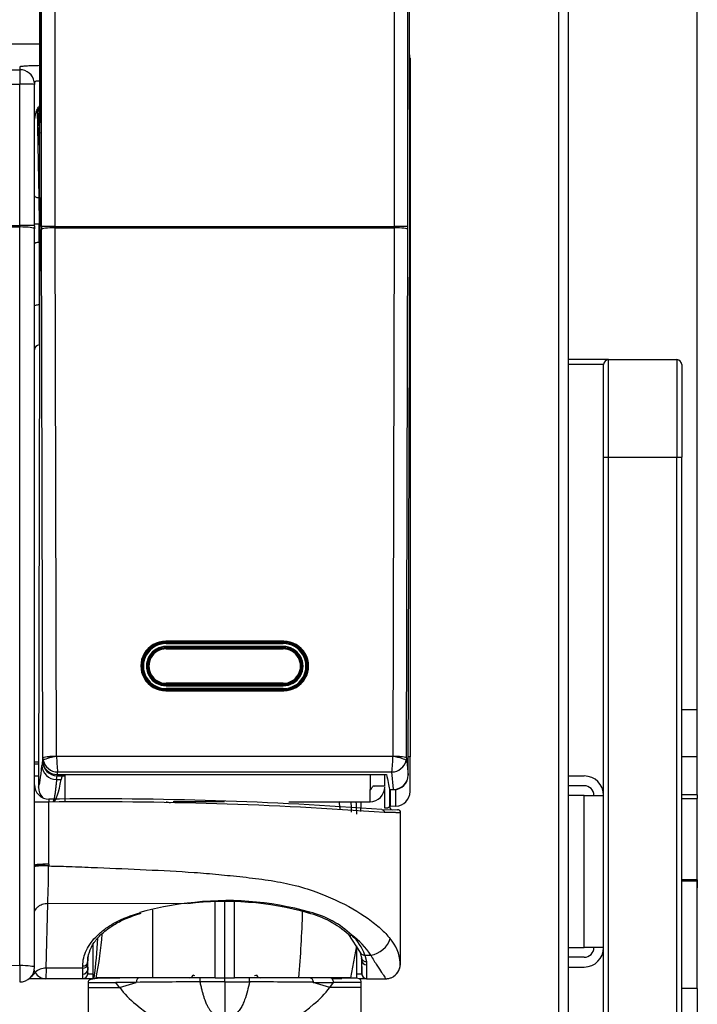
# Model space of a CAD drawing. Header units: millimetres. Extents: x 61 to 344, y 18 to 427.
# Tile 18 of 29: x 161 to 175, y 213 to 233. Entities that reach past the tile are written whole.
import ezdxf
from ezdxf.enums import TextEntityAlignment as Align

# ---------------------------------------------------------------- set-up
doc = ezdxf.new("R2010")
doc.units = ezdxf.units.MM
doc.layers.add('146338PRO-HÜLLEN', color=7, linetype='Continuous')
doc.layers.add('Standard', color=7, linetype='Continuous')
doc.styles.add('SEACAD_Arial', font='arial.ttf')
doc.dimstyles.new('ISO_(mm)', dxfattribs={"dimtxt": 3, "dimasz": 3, "dimexe": 1.5, "dimexo": 0, "dimgap": 0.75, "dimtad": 1, "dimlfac": 5, "dimtxsty": 'SEACAD_Arial', "dimblk1": '_SE_FILLED', "dimblk2": '_SE_FILLED', "dimsah": 1, "dimcen": 1.5, "dimadec": 0, "dimazin": 0, "dimtfac": 0.5, "dimtmove": 0, "dimatfit": 3, "dimfxl": 1, "dimarcsym": 0})

# ---------------------------------------------------------------- blocks, each defined once
blk = doc.blocks.new('SE')
at = {"layer": '146338PRO-HÜLLEN', "color": 7, "linetype": 'Continuous'}
for p, q in [((171.984, 169.693), (171.984, 246.492)), ((172.184, 169.692), (172.184, 246.492)), ((161.358, 246.405), (161.343, 230.853)), ((161.344, 230.849), (161.358, 246.399)), ((161.377, 228.72), (161.377, 246.393)), ((161.657, 228.725), (161.657, 246.398)), ((168.611, 246.398), (168.611, 228.725)), ((168.891, 228.72), (168.891, 246.393)), ((168.927, 228.822), (168.911, 246.405)), ((168.927, 228.823), (168.911, 246.399)), ((157.434, 232.473), (161.345, 232.473)), ((168.934, 232.173), (168.934, 231.728)), ((157.434, 231.939), (160.934, 231.939)), ((160.934, 231.939), (160.934, 231.644)), ((161.234, 231.697), (161.234, 231.639)), ((161.324, 231.705), (161.261, 231.702)), ((168.934, 231.728), (168.934, 231.662)), ((157.434, 231.644), (160.934, 231.644)), ((160.934, 228.744), (160.934, 231.644)), ((161.234, 228.739), (161.234, 231.639)), ((168.934, 231.662), (168.934, 228.709)), ((161.291, 231.119), (161.322, 229.316)), ((161.311, 230.762), (161.308, 231.084)), ((161.342, 229.319), (161.343, 230.853)), ((161.343, 230.853), (161.343, 230.853)), ((161.344, 230.849), (161.343, 230.853)), ((161.341, 230.488), (161.341, 230.641)), ((161.341, 230.488), (161.343, 230.488)), ((161.338, 230.39), (161.343, 230.39)), ((161.342, 229.319), (161.314, 217.222)), ((161.322, 229.316), (161.332, 228.781)), ((161.342, 229.316), (161.322, 229.316)), ((157.434, 228.744), (160.934, 228.744)), ((157.434, 228.713), (160.934, 228.713)), ((160.934, 228.744), (160.934, 228.713)), ((160.934, 213.562), (160.934, 228.713)), ((161.234, 228.739), (161.234, 228.677)), ((161.234, 228.678), (161.234, 228.707)), ((161.234, 213.526), (161.234, 228.677)), ((161.332, 228.781), (161.341, 228.781)), ((161.332, 228.781), (161.333, 228.776)), ((161.333, 228.402), (161.333, 228.776)), ((161.407, 217.825), (161.377, 228.662)), ((161.657, 228.725), (168.611, 228.725)), ((161.687, 217.859), (161.657, 228.696)), ((161.657, 228.696), (168.611, 228.696)), ((168.611, 228.696), (168.582, 217.859)), ((168.861, 217.825), (168.891, 228.662)), ((168.895, 217.471), (168.927, 228.823)), ((168.896, 217.471), (168.927, 228.822)), ((168.934, 228.709), (168.934, 217.842)), ((161.34, 228.402), (161.333, 228.402)), ((161.333, 228.402), (161.333, 227.122)), ((161.333, 227.122), (161.333, 226.293)), ((173.004, 225.992), (172.184, 225.992)), ((172.904, 225.892), (172.184, 225.892)), ((172.904, 223.992), (172.904, 225.892)), ((173.004, 225.992), (174.404, 225.992)), ((173.004, 223.992), (173.004, 225.992)), ((174.404, 225.992), (174.404, 223.992)), ((174.504, 225.892), (174.504, 223.992)), ((172.904, 206.992), (172.904, 223.992)), ((172.904, 223.992), (173.004, 223.992)), ((173.004, 223.992), (174.404, 223.992)), ((173.004, 206.992), (173.004, 223.992)), ((174.404, 206.992), (174.404, 223.992)), ((174.404, 223.992), (174.504, 223.992)), ((174.504, 206.992), (174.504, 223.992)), ((166.344, 220.214), (163.924, 220.214)), ((163.924, 220.214), (163.924, 220.192)), ((166.344, 220.192), (163.924, 220.192)), ((163.924, 220.185), (163.924, 220.192)), ((163.934, 220.167), (163.934, 220.185)), ((166.334, 220.185), (163.934, 220.185)), ((163.934, 220.167), (166.334, 220.167)), ((166.334, 220.185), (166.334, 220.167)), ((166.344, 220.214), (166.344, 220.192)), ((166.344, 220.185), (166.344, 220.192)), ((166.334, 220.108), (163.934, 220.108)), ((163.934, 220.085), (163.934, 220.108)), ((166.334, 220.085), (163.934, 220.085)), ((163.934, 220.075), (163.934, 220.085)), ((163.934, 220.058), (163.934, 220.075)), ((166.334, 220.075), (163.934, 220.075)), ((163.934, 220.058), (166.334, 220.058)), ((166.334, 220.085), (166.334, 220.108)), ((166.334, 220.075), (166.334, 220.085)), ((166.334, 220.075), (166.334, 220.058)), ((163.441, 219.651), (163.441, 219.789)), ((163.454, 219.771), (163.447, 219.725)), ((163.563, 219.756), (163.55, 219.668)), ((166.718, 219.668), (166.706, 219.756)), ((166.822, 219.725), (166.815, 219.771)), ((166.827, 219.786), (166.827, 219.651)), ((163.434, 219.686), (163.434, 219.724)), ((163.441, 219.651), (163.439, 219.635)), ((166.827, 219.651), (166.829, 219.637)), ((166.334, 219.352), (163.934, 219.352)), ((163.934, 219.33), (163.934, 219.352)), ((166.334, 219.352), (166.334, 219.33)), ((163.924, 219.219), (163.924, 219.201)), ((166.344, 219.219), (163.924, 219.219)), ((163.924, 219.201), (166.344, 219.201)), ((166.334, 219.33), (163.934, 219.33)), ((163.934, 219.33), (163.934, 219.32)), ((163.934, 219.302), (163.934, 219.32)), ((166.334, 219.32), (163.934, 219.32)), ((163.934, 219.302), (166.334, 219.302)), ((166.334, 219.243), (163.934, 219.243)), ((163.934, 219.243), (163.934, 219.221)), ((163.934, 219.221), (163.934, 219.219)), ((166.334, 219.221), (163.934, 219.221)), ((166.334, 219.33), (166.334, 219.32)), ((166.334, 219.302), (166.334, 219.32)), ((166.334, 219.221), (166.334, 219.243)), ((166.334, 219.221), (166.334, 219.219)), ((166.344, 219.219), (166.344, 219.201)), ((174.824, 218.806), (174.504, 218.806)), ((174.824, 217.847), (174.824, 218.806)), ((161.402, 217.767), (161.407, 217.825)), ((161.407, 217.825), (161.413, 217.77)), ((161.687, 217.859), (161.687, 217.855)), ((161.687, 217.855), (168.581, 217.855)), ((168.581, 217.855), (168.582, 217.859)), ((168.861, 217.825), (168.855, 217.77)), ((168.861, 217.825), (168.895, 217.471)), ((168.934, 217.842), (168.897, 217.842)), ((168.934, 217.132), (168.934, 217.842)), ((174.824, 217.847), (174.504, 217.847)), ((174.824, 217.113), (174.824, 217.847)), ((161.316, 217.732), (161.234, 217.732)), ((161.315, 217.692), (161.234, 217.692)), ((161.706, 217.534), (168.562, 217.534)), ((168.596, 217.178), (168.562, 217.534)), ((161.234, 217.452), (161.315, 217.452)), ((161.686, 217.38), (161.701, 217.457)), ((161.686, 217.38), (161.782, 217.38)), ((161.702, 217.481), (161.701, 217.457)), ((161.701, 217.457), (161.808, 217.457)), ((161.702, 217.481), (161.815, 217.481)), ((161.802, 217.452), (161.854, 217.452)), ((161.815, 217.483), (161.815, 217.481)), ((161.815, 217.483), (168.453, 217.483)), ((161.854, 217.483), (161.854, 216.924)), ((168.116, 217.483), (168.116, 217.171)), ((168.414, 217.257), (168.414, 217.483)), ((172.184, 217.452), (172.504, 217.452)), ((168.116, 217.171), (168.133, 217.172)), ((168.116, 216.921), (168.116, 217.171)), ((168.178, 217.247), (168.414, 217.257)), ((168.205, 217.24), (168.425, 217.249)), ((168.416, 216.788), (168.416, 217.186)), ((168.508, 217.171), (168.597, 217.171)), ((168.514, 217.175), (168.514, 216.82)), ((168.515, 217.177), (168.596, 217.178)), ((168.534, 216.828), (168.534, 217.171)), ((168.645, 216.832), (168.645, 217.175)), ((172.504, 217.252), (172.184, 217.252)), ((172.504, 217.052), (172.184, 217.052)), ((172.504, 217.052), (172.904, 217.052)), ((172.504, 213.932), (172.504, 217.052)), ((174.824, 217.067), (174.504, 217.067)), ((174.504, 216.987), (174.824, 216.987)), ((174.824, 217.067), (174.824, 216.987)), ((174.824, 215.323), (174.824, 216.987)), ((163.538, 216.911), (163.538, 216.924)), ((165.127, 216.924), (164.079, 216.924)), ((166.447, 216.921), (168.116, 216.921)), ((167.924, 216.921), (167.924, 216.782)), ((167.924, 216.726), (167.924, 216.782)), ((168.358, 216.762), (168.673, 216.759)), ((168.645, 216.832), (168.534, 216.828)), ((168.734, 216.699), (168.734, 213.593)), ((161.526, 215.64), (161.525, 215.606)), ((174.824, 215.323), (174.504, 215.323)), ((174.824, 215.323), (174.824, 215.295)), ((174.824, 215.295), (174.504, 215.295)), ((174.824, 213.095), (174.824, 215.295)), ((174.824, 215.285), (174.824, 215.159)), ((161.472, 213.507), (161.507, 214.833)), ((161.507, 214.833), (164.366, 214.84)), ((164.936, 213.313), (164.936, 214.868)), ((165.134, 213.313), (165.134, 214.871)), ((165.333, 213.313), (165.333, 214.865)), ((163.656, 214.704), (163.656, 213.313)), ((167.671, 214.199), (167.914, 213.831)), ((162.434, 213.313), (162.434, 213.995)), ((167.834, 213.97), (167.715, 213.313)), ((167.834, 213.933), (167.834, 213.313)), ((172.184, 213.932), (172.504, 213.932)), ((172.904, 213.932), (172.504, 213.932)), ((162.325, 213.391), (162.331, 213.729)), ((167.914, 213.831), (167.942, 213.711)), ((167.937, 213.732), (167.944, 213.364)), ((167.942, 213.711), (167.944, 213.679)), ((168.009, 213.776), (168.129, 213.776)), ((168.009, 213.776), (168.039, 213.644)), ((172.504, 213.732), (172.184, 213.732)), ((157.434, 213.605), (160.934, 213.562)), ((161.472, 213.507), (161.466, 213.292)), ((162.224, 213.507), (161.472, 213.507)), ((162.224, 213.507), (162.224, 213.552)), ((162.225, 213.384), (162.224, 213.507)), ((162.324, 213.592), (162.324, 213.637)), ((162.324, 213.592), (162.325, 213.476)), ((162.325, 213.476), (162.328, 213.652)), ((167.944, 213.668), (167.944, 213.682)), ((168.039, 213.644), (168.044, 213.577)), ((172.184, 213.532), (172.504, 213.532)), ((161.466, 213.292), (161.115, 213.292)), ((161.247, 213.42), (161.224, 213.477)), ((162.226, 213.292), (161.466, 213.292)), ((162.225, 213.303), (162.225, 213.384)), ((162.226, 213.292), (162.225, 213.303)), ((162.437, 213.292), (162.226, 213.292)), ((162.325, 213.391), (162.423, 213.391)), ((162.461, 213.313), (162.434, 213.313)), ((163.656, 213.313), (162.5, 213.313)), ((162.541, 213.313), (162.985, 213.313)), ((164.936, 213.313), (163.656, 213.313)), ((164.936, 213.313), (165.134, 213.313)), ((165.134, 213.313), (165.333, 213.313)), ((166.657, 213.313), (165.333, 213.313)), ((167.715, 213.313), (166.657, 213.313)), ((166.885, 213.313), (166.744, 213.313)), ((167.284, 213.313), (166.885, 213.313)), ((167.535, 213.292), (167.341, 213.292)), ((167.574, 213.313), (167.834, 213.313)), ((167.846, 213.391), (167.943, 213.391)), ((168.043, 213.292), (167.903, 213.292)), ((168.043, 213.292), (168.434, 213.292)), ((162.334, 213.213), (162.905, 213.213)), ((162.334, 213.213), (162.334, 213.113)), ((162.334, 213.213), (162.334, 213.113)), ((162.334, 213.113), (162.334, 213.113)), ((162.334, 213.113), (162.98, 213.113)), ((163.321, 213.218), (162.905, 213.213)), ((162.98, 213.113), (162.905, 213.213)), ((162.98, 213.113), (163.321, 213.218)), ((165.134, 213.229), (164.625, 213.229)), ((165.134, 213.229), (165.134, 212.557)), ((165.134, 213.229), (165.643, 213.229)), ((167.288, 213.113), (166.947, 213.218)), ((166.947, 213.218), (167.364, 213.213)), ((167.935, 213.113), (167.288, 213.113)), ((167.289, 213.113), (167.364, 213.213)), ((167.934, 213.213), (167.364, 213.213)), ((167.934, 213.113), (167.934, 213.213)), ((167.935, 213.113), (167.935, 213.213)), ((174.824, 213.095), (174.504, 213.095)), ((174.824, 213.095), (174.824, 212.157))]:
    blk.add_line(p, q, dxfattribs=at)
for centre, radius, start, end in [((160.935, 231.639), 0.3, 10.1946, 90.0506), ((160.935, 231.639), 0.3, 359.9843, 10.1946), ((161.527, 224.965), 6.743, 91.5759, 91.7303), ((168.634, 231.728), 0.3, 359.9899, 14.6721), ((161.009, 227.343), 4.302, 87.0017, 90.9986), ((161.41, 231.082), 0.102, 131.355, 178.9745), ((159.186, 230.702), 2.156, 358.3875, 10.1934), ((161.414, 230.853), 0.0703, 180.2289, 183.0466), ((161.283, 237.41), 8.63, 269.6739, 270.3256), ((161.306, 229.258), 0.482, 261.4938, 273.2008), ((161.334, 226.193), 0.1, 91.1017, 180.1235), ((173.004, 225.892), 0.1, 90, 180), ((174.404, 225.892), 0.1, 0, 90), ((163.954, 219.651), 0.513, 171.7421, 172.2761), ((161.712, 217.841), 0.307, 193.3374, 269.0156), ((164.368, 217.853), 2.68, 179.9667, 186.8465), ((166.109, 217.841), 2.472, 352.8627, 0.3241), ((168.556, 217.841), 0.307, 271.0479, 346.6042), ((161.683, 217.677), 0.297, 181.6287, 270.6229), ((168.596, 217.471), 0.3, 270.3116, 359.8421), ((172.504, 217.052), 0.4, 0, 90), ((161.533, 217.274), 0.299, 180.2562, 269.7644), ((161.614, 217.221), 0.3, 179.8126, 224.7649), ((168.114, 217.222), 0.3, 270.3364, 0.4607), ((168.634, 217.132), 0.3, 272, 0), ((172.504, 217.052), 0.2, 0, 90), ((162.468, 137.922), 79.06, 85.72783, 90.67869), ((162.387, 134.145), 82.776, 85.82692, 90.59573), ((-328.675, 216.383), 490.201, 359.91323, 0.0624), ((163.934, 216.713), 0.2, 64.3324, 90), ((168.574, 216.82), 0.0601, 179.8882, 269.383), ((168.681, 216.698), 0.0608, 0.2583, 94.485), ((161.2, 211.333), 4.286, 85.6495, 89.5432), ((138.192, 215.767), 23.333, 357.7064, 359.6057), ((164.949, 209.353), 5.518, 96.0624, 106.3383), ((165.186, 208.765), 6.13, 73.975, 97.6894), ((165.149, 208.619), 6.258, 74.3222, 97.0514), ((141.754, 215.381), 24.988, 355.2538, 358.3609), ((166.367, 212.757), 1.944, 47.8734, 75.7411), ((166.446, 212.845), 1.863, 45.9951, 76.5914), ((153.343, 214.498), 9.194, 352.5951, 357.6426), ((153.634, 215), 9.025, 349.2311, 354.9665), ((166.866, 212.963), 1.502, 32.7668, 54.3885), ((167.071, 213.452), 0.992, 19.0575, 47.5651), ((167.932, 213.575), 0.802, 2.9304, 42.2459), ((172.504, 213.932), 0.4, 270, 0), ((172.504, 213.932), 0.2, 270, 0), ((167.459, 213.667), 0.485, 0.1269, 5.5606), ((160.934, 213.526), 0.3, 269.3, 0), ((161.466, 213.19), 0.317, 88.7551, 133.6406), ((162.229, 213.603), 0.096, 267.2635, 353.6078), ((145.249, 213.595), 22.695, 359.479, 0.1848), ((168.413, 213.605), 0.323, 304.6566, 3.3733), ((167.932, 213.575), 0.802, 1.3003, 2.9304), ((161.017, 213.562), 0.27, 301.873, 328.212), ((161.474, 213.558), 0.266, 211.2687, 268.191), ((162.228, 213.481), 0.097, 268.2057, 357.3892), ((162.225, 213.394), 0.1, 270.0865, 359.0897), ((164.011, 213.444), 1.687, 178.9127, 181.9766), ((164.376, 213.414), 0.0995, 284.776, 287.1582), ((164.375, 213.413), 0.0994, 285.4595, 287.6158), ((164.403, 213.408), 0.0944, 270.6553, 331.2794), ((161.501, 213.271), 3.633, 359.3359, 0.6641), ((165.866, 213.409), 0.0955, 209.1135, 268.9518), ((167.634, 213.213), 0.1, 96.5019, 111.9324), ((168.043, 213.397), 0.1, 180.9198, 269.925), ((164.561, 214.292), 1.972, 216.7234, 230.6526), ((166.068, -30.014), 243.247, 90.33978, 90.64696), ((158.446, -698.348), 911.606, 89.465647, 89.547612), ((165.685, 214.314), 2.003, 309.4551, 323.1689), ((195.801, 212.827), 33.466, 179.9196, 179.9236), ((164.965, 214.684), 2.531, 229.1993, 269.3138), ((165.32, 214.64), 2.488, 270.3227, 311.1642)]:
    blk.add_arc(centre, radius, start, end, dxfattribs=at)
for centre, major_axis, ratio, start_param, end_param in [((168.634, 232.173), (0, 0.3), 0.999391, 4.712389, 4.978002), ((161.301, 228.721), (0.007, 2.043), 0.02599, -0.600107, -0.055615), ((160.934, 228.739), (0.3, 0), 0.017452, 0, 1.570796), ((160.934, 228.677), (-0.3, 0), 0.121869, 3.141593, 4.712389), ((161.657, 228.72), (-0.28, 0), 0.017452, 4.712389, 6.257005), ((161.392, 228.73), (0, -0.56), 0.026182, -1.553331, -1.448611), ((161.657, 228.662), (-0.28, -0.001), 0.121869, 4.712053, 6.256813), ((161.672, 228.73), (0, -0.28), 0.052364, -1.553295, -1.448575), ((168.611, 228.72), (0.28, 0), 0.017452, 0.02618, 1.570796), ((168.597, 228.73), (0, -0.28), 0.052364, 1.448575, 1.553295), ((168.611, 228.662), (0.28, -0.001), 0.121869, 0.026373, 1.571132), ((168.877, 228.73), (0, -0.56), 0.026182, 1.448611, 1.553331), ((168.634, 228.709), (-0.3, 0), 0.087489, 3.141593, 3.368421), ((163.924, 219.708), (0.51, 0), 0.992546, 1.570796, 4.712389), ((163.924, 219.705), (0.49, 0), 0.992546, 1.570796, 4.712389), ((163.934, 219.703), (0.486, 0), 0.992546, 1.570796, 4.712389), ((163.934, 219.705), (0.466, 0), 0.992546, 1.570796, 4.712389), ((166.334, 219.703), (-0.486, 0), 0.992546, 1.570796, 4.712389), ((166.334, 219.705), (-0.466, 0), 0.992546, 1.570796, 4.712389), ((166.344, 219.708), (-0.51, 0), 0.992546, 1.570796, 4.712389), ((166.344, 219.705), (-0.49, 0), 0.992546, 1.570796, 4.712389), ((163.924, 219.659), (0.51, 0), 0.992546, 2.308562, 2.65894), ((163.934, 219.705), (0.406, 0), 0.992546, 1.570796, 4.712389), ((163.934, 219.703), (0.386, 0), 0.992546, 1.570796, 4.712389), ((163.934, 219.703), (0.375, 0), 0.992546, 1.570796, 4.712389), ((163.934, 219.705), (0.355, 0), 0.992546, 1.570796, 4.712389), ((166.334, 219.705), (-0.406, 0), 0.992546, 1.570796, 4.712389), ((166.334, 219.703), (-0.386, 0), 0.992546, 1.570796, 4.712389), ((166.334, 219.703), (-0.375, 0), 0.992546, 1.570796, 4.712389), ((166.334, 219.705), (-0.355, 0), 0.992546, 1.570796, 4.712389), ((166.344, 219.659), (-0.51, 0), 0.992546, 3.624258, 3.966429), ((163.481, 219.937), (-0.034, 0.021), 0.103848, -4.434754, -4.018166), ((166.787, 219.937), (0.034, 0.021), 0.103848, 4.018166, 4.424632), ((163.934, 219.603), (0.4, 0), 0.992546, 2.770992, 2.872852), ((166.334, 219.603), (-0.4, 0), 0.992546, 3.410335, 3.512194), ((161.402, 215.459), (0.001, 2.3), 0.026182, 0.032276, 0.281411), ((161.401, 217.957), (0, -0.2), 0.026182, 0.032276, 0.30822), ((161.701, 217.757), (-0.233, 0.189), 0.999137, 0.681802, 2.25221), ((161.702, 217.767), (-0.299, 0.025), 0.952579, 0.086119, 1.649411), ((161.687, 217.821), (0.275, 0.054), 0.119726, 1.547314, 3.053992), ((168.581, 217.821), (0.275, -0.054), 0.119621, 0.087582, 1.594278), ((161.307, 228.8), (-0.005, -11.588), 0.026182, 0.041594, 0.281411), ((161.615, 228.809), (-0.005, -11.888), 0.025521, 0.308219, 0.322553), ((161.651, 228.8), (-0.044, -11.888), 0.052381, 0.039615, 0.281592), ((161.804, 215.459), (0.007, 2), 0.052381, 0.032457, 0.281592), ((161.809, 217.957), (-0.002, -0.5), 0.052381, 0.032457, 0.308401), ((168.601, 228.809), (0.044, -11.888), 0.052381, -0.309044, -0.208413), ((168.596, 217.471), (0.298, 0.037), 0.97804, 4.591446, 6.157275), ((168.596, 217.471), (-0.3, 0.001), 0.121798, 3.141593, 3.167965), ((168.596, 217.471), (-0.002, 0.3), 0.025706, 2.93312, 3.141593), ((166.872, 214.738), (0.0268, 0.0967), 0.429847, 2.997981, 3.840034), ((167.74, 214.271), (0.0687, 0.073), 0.767248, 3.128218, 4.028557), ((168.129, 214.151), (-0.365, -0.23), 0.829175, 1.090152, 2.396794), ((168.039, 213.735), (0.099, 0.0145), 0.904399, 3.241852, 4.580596), ((160.934, 213.526), (0.004, 0.3), 0.0015, 1.448632, 3.141593), ((160.934, 213.526), (0.3, 0), 0.121869, 0, 1.570796), ((168.044, 213.67), (-0.1, 0.0001), 0.924743, 0.020213, 1.571463), ((164.57, 213.311), (0.0868, -0.0497), 0.135939, 2.200901, 2.965217), ((164.632, 213.213), (0, -0.1), 0.072875, 3.141593, 4.553938), ((165.636, 213.213), (0, -0.1), 0.072875, 1.729247, 3.141593), ((165.699, 213.311), (-0.0868, -0.0497), 0.135939, 3.317968, 4.082285), ((167.284, 213.213), (0, -0.1), 0.796437, 1.570796, 3.141593)]:
    blk.add_ellipse(centre, major_axis=major_axis, ratio=ratio, start_param=start_param, end_param=end_param, dxfattribs=at)
for points, degree, knots in [([(161.339, 232.023), (161.298, 232.022), (161.208, 232.02), (161.084, 232.015), (160.989, 232.008), (160.951, 232.004), (160.939, 232), (160.936, 231.999), (160.935, 231.998), (160.934, 231.998), (160.934, 231.998), (160.934, 231.997), (160.934, 231.996), (160.934, 231.994), (160.934, 231.994), (160.934, 231.993), (160.934, 231.992), (160.934, 231.989), (160.934, 231.985), (160.934, 231.979), (160.934, 231.975), (160.934, 231.971), (160.934, 231.966), (160.934, 231.955), (160.934, 231.945), (160.934, 231.939)], 3, [0.7541729, 0.7541729, 0.7541729, 0.7541729, 0.765625, 0.78125, 0.796875, 0.8125, 0.8164063, 0.8203125, 0.8222656, 0.8232422, 0.8242188, 0.828125, 0.8300781, 0.8320313, 0.8339844, 0.8359375, 0.8398438, 0.84375, 0.859375, 0.875, 0.890625, 0.8984375, 0.90625, 0.9375, 1, 1, 1, 1]), ([(161.234, 231.697), (161.234, 231.698), (161.235, 231.698), (161.237, 231.699), (161.241, 231.699), (161.245, 231.7), (161.25, 231.701), (161.255, 231.701), (161.259, 231.701), (161.261, 231.702)], 3, [0, 0, 0, 0, 0.184442, 0.353403, 0.508085, 0.649418, 0.778136, 0.894832, 1, 1, 1, 1]), ([(168.934, 231.728), (168.934, 231.729), (168.934, 231.731), (168.932, 231.735), (168.93, 231.738), (168.929, 231.739)], 3, [0, 0, 0, 0, 0.0373803, 0.0858635, 0.1164568, 0.1164568, 0.1164568, 0.1164568]), ([(161.234, 230.829), (161.234, 230.832), (161.234, 230.836), (161.234, 230.843), (161.234, 230.85), (161.234, 230.858), (161.235, 230.868), (161.235, 230.884), (161.236, 230.907), (161.239, 230.939), (161.246, 230.987), (161.259, 231.045), (161.285, 231.117), (161.313, 231.166), (161.335, 231.194), (161.337, 231.197)], 3, [0.0000999, 0.0000999, 0.0000999, 0.0000999, 0.0097249, 0.0201281, 0.0313936, 0.0423879, 0.0629842, 0.0836407, 0.1255566, 0.1808706, 0.2504979, 0.3846678, 0.4990645, 0.6561583, 0.6777889, 0.6777889, 0.6777889, 0.6777889]), ([(161.337, 230.408), (161.337, 230.393), (161.338, 230.391), (161.339, 230.389), (161.339, 230.401), (161.34, 230.413), (161.34, 230.437), (161.341, 230.461), (161.341, 230.488)], 2, [0, 0, 0, 0.25, 0.25, 0.5, 0.5, 0.75, 0.75, 1, 1, 1]), ([(161.234, 229.349), (161.239, 229.343), (161.246, 229.338), (161.262, 229.328), (161.273, 229.323), (161.296, 229.318), (161.309, 229.316), (161.322, 229.316)], 3, [0.2773671, 0.2773671, 0.2773671, 0.2773671, 0.5, 0.5, 0.75, 0.75, 1, 1, 1, 1]), ([(161.234, 228.37), (161.234, 228.378), (161.245, 228.386), (161.281, 228.398), (161.307, 228.401), (161.333, 228.402)], 3, [0, 0, 0, 0, 0.5, 0.5, 1, 1, 1, 1]), ([(161.234, 227.09), (161.234, 227.098), (161.246, 227.106), (161.272, 227.115), (161.283, 227.118), (161.306, 227.121), (161.319, 227.122), (161.333, 227.122)], 3, [0, 0, 0, 0, 0.5, 0.5, 0.75, 0.75, 1, 1, 1, 1]), ([(161.407, 217.825), (161.408, 217.829), (161.416, 217.833), (161.445, 217.842), (161.466, 217.845), (161.517, 217.852), (161.548, 217.854), (161.615, 217.858), (161.651, 217.859), (161.687, 217.859)], 3, [0, 0, 0, 0, 0.25, 0.25, 0.5, 0.5, 0.75, 0.75, 1, 1, 1, 1]), ([(168.582, 217.859), (168.618, 217.859), (168.654, 217.858), (168.72, 217.854), (168.751, 217.852), (168.803, 217.845), (168.824, 217.842), (168.853, 217.833), (168.86, 217.829), (168.861, 217.825)], 3, [0, 0, 0, 0, 0.25, 0.25, 0.5, 0.5, 0.75, 0.75, 1, 1, 1, 1]), ([(161.686, 217.38), (161.685, 217.366), (161.682, 217.337), (161.678, 217.296), (161.674, 217.255), (161.67, 217.214), (161.665, 217.174), (161.66, 217.135), (161.655, 217.098), (161.65, 217.063), (161.644, 217.03), (161.639, 217), (161.633, 216.974), (161.626, 216.951), (161.62, 216.933), (161.616, 216.925), (161.614, 216.922)], 3, [0, 0, 0, 0, 0.052826, 0.108515, 0.167065, 0.228477, 0.292751, 0.359887, 0.429884, 0.502744, 0.578465, 0.657049, 0.738494, 0.822801, 0.909969, 1, 1, 1, 1]), ([(168.133, 217.172), (168.133, 217.173), (168.133, 217.177), (168.135, 217.183), (168.139, 217.189), (168.144, 217.198), (168.154, 217.21), (168.165, 217.227), (168.174, 217.24), (168.178, 217.247)], 3, [0, 0, 0, 0, 0.07674, 0.160177, 0.250464, 0.333746, 0.500362, 0.750259, 1, 1, 1, 1]), ([(168.205, 217.24), (168.203, 217.24), (168.197, 217.24), (168.189, 217.24), (168.182, 217.241), (168.177, 217.243), (168.177, 217.246), (168.178, 217.247)], 3, [0.8552445, 0.8552445, 0.8552445, 0.8552445, 0.874858, 0.9099976, 0.9386327, 0.9707405, 1, 1, 1, 1]), ([(161.532, 216.976), (161.531, 216.977), (161.531, 216.977), (161.53, 216.973), (161.53, 216.968), (161.529, 216.956), (161.529, 216.949), (161.528, 216.932), (161.527, 216.924), (161.526, 216.916)], 3, [0, 0, 0, 0, 0.25, 0.25, 0.5, 0.5, 0.75, 0.75, 1, 1, 1, 1]), ([(167.734, 216.706), (167.734, 216.73), (167.734, 216.777), (167.732, 216.846), (167.729, 216.896), (167.727, 216.923), (167.727, 216.928)], 3, [0, 0, 0, 0, 0.0322133, 0.0640525, 0.0955292, 0.1023962, 0.1023962, 0.1023962, 0.1023962]), ([(161.526, 216.916), (161.492, 216.916), (161.454, 216.916), (161.382, 216.916), (161.348, 216.916), (161.291, 216.916), (161.269, 216.916), (161.241, 216.916), (161.234, 216.916), (161.234, 216.916)], 3, [0, 0, 0, 0, 0.25, 0.25, 0.5, 0.5, 0.75, 0.75, 1, 1, 1, 1]), ([(167.501, 216.762), (167.5, 216.78), (167.495, 216.822), (167.489, 216.876), (167.484, 216.913), (167.483, 216.926)], 3, [0.13463925, 0.13463925, 0.13463925, 0.13463925, 0.15650614, 0.18742485, 0.2034964, 0.2034964, 0.2034964, 0.2034964]), ([(167.824, 216.927), (167.824, 216.923), (167.828, 216.877), (167.833, 216.791), (167.834, 216.707), (167.834, 216.666)], 3, [0.8791758, 0.8791758, 0.8791758, 0.8791758, 0.885287, 0.9433391, 1, 1, 1, 1]), ([(168.358, 216.762), (168.37, 216.762), (168.385, 216.756), (168.405, 216.732), (168.411, 216.716), (168.411, 216.701)], 3, [0, 0, 0, 0, 0.5, 0.5, 1, 1, 1, 1]), ([(168.514, 216.82), (168.514, 216.812), (168.505, 216.804), (168.466, 216.791), (168.439, 216.788), (168.416, 216.788)], 3, [0, 0, 0, 0, 0.503226, 0.503226, 1, 1, 1, 1]), ([(168.734, 216.698), (168.734, 216.698), (168.734, 216.697), (168.734, 216.697), (168.735, 216.697), (168.73, 216.697), (168.721, 216.697), (168.707, 216.697), (168.688, 216.698), (168.664, 216.698), (168.635, 216.699), (168.601, 216.699), (168.561, 216.7), (168.517, 216.7), (168.467, 216.701), (168.429, 216.701), (168.411, 216.701)], 3, [0.27526, 0.27526, 0.27526, 0.27526, 0.2979559, 0.3490453, 0.4005585, 0.4526199, 0.5052406, 0.5583979, 0.6120684, 0.666229, 0.720857, 0.7759232, 0.8314, 0.8872588, 0.9434693, 1, 1, 1, 1]), ([(161.525, 215.606), (161.49, 215.607), (161.453, 215.608), (161.381, 215.607), (161.347, 215.606), (161.29, 215.602), (161.268, 215.6), (161.24, 215.594), (161.234, 215.591), (161.233, 215.588)], 3, [0, 0, 0, 0, 0.25, 0.25, 0.5, 0.5, 0.75, 0.75, 1, 1, 1, 1]), ([(161.526, 215.64), (161.518, 215.64), (161.502, 215.64), (161.477, 215.64), (161.453, 215.64), (161.43, 215.64), (161.407, 215.639), (161.374, 215.638), (161.331, 215.636), (161.293, 215.633), (161.267, 215.63), (161.25, 215.627), (161.237, 215.623), (161.235, 215.62), (161.234, 215.619)], 3, [0, 0, 0, 0, 0.053208, 0.106416, 0.159624, 0.212832, 0.26604, 0.319248, 0.45689, 0.607704, 0.685627, 0.776991, 0.881785, 1, 1, 1, 1]), ([(161.525, 215.606), (161.686, 215.602), (162.02, 215.593), (162.687, 215.565), (163.522, 215.529), (164.35, 215.488), (164.924, 215.441), (165.255, 215.406), (165.596, 215.371), (166.026, 215.32), (166.536, 215.225), (166.997, 215.085), (167.547, 214.856), (167.997, 214.594), (168.296, 214.355), (168.439, 214.218), (168.497, 214.149), (168.526, 214.114)], 3, [0, 0, 0, 0, 0.058952, 0.122926, 0.245228, 0.365867, 0.427314, 0.45657, 0.488576, 0.553336, 0.61696, 0.684954, 0.746589, 0.873132, 0.936314, 0.967974, 1, 1, 1, 1]), ([(161.507, 214.833), (161.468, 214.833), (161.43, 214.827), (161.376, 214.809), (161.359, 214.801), (161.326, 214.782), (161.311, 214.772), (161.271, 214.738), (161.249, 214.711), (161.234, 214.681)], 3, [0, 0, 0, 0, 0.25, 0.25, 0.375, 0.375, 0.5, 0.5, 0.741718, 0.741718, 0.741718, 0.741718]), ([(162.224, 213.552), (162.224, 213.665), (162.275, 213.883), (162.46, 214.133), (162.694, 214.33), (162.963, 214.496), (163.211, 214.594), (163.396, 214.647), (163.396, 214.648), (163.396, 214.648), (163.396, 214.648)], 3, [0, 0, 0, 0, 0.249969, 0.499939, 0.624924, 0.749908, 0.999878, 0.999878, 0.999878, 1, 1, 1, 1]), ([(162.329, 213.723), (162.348, 213.803), (162.373, 213.9), (162.444, 214.018), (162.492, 214.084), (162.539, 214.14), (162.606, 214.209), (162.709, 214.298), (162.869, 214.408), (163.107, 214.533), (163.299, 214.597), (163.423, 214.638)], 3, [0, 0, 0, 0, 0.211855, 0.304069, 0.353989, 0.407257, 0.467204, 0.560387, 0.67938, 0.825573, 1, 1, 1, 1]), ([(167.914, 213.831), (167.914, 213.83), (167.914, 213.829), (167.919, 213.817), (167.926, 213.807), (167.946, 213.79), (167.958, 213.783), (167.983, 213.776), (167.996, 213.775), (168.009, 213.776)], 3, [0.2276928, 0.2276928, 0.2276928, 0.2276928, 0.25, 0.25, 0.5, 0.5, 0.75, 0.75, 1, 1, 1, 1]), ([(168.129, 213.776), (168.172, 213.696), (168.214, 213.628), (168.29, 213.511), (168.325, 213.463), (168.359, 213.412), (168.366, 213.403), (168.378, 213.385), (168.384, 213.376), (168.399, 213.353), (168.407, 213.339), (168.421, 213.316), (168.425, 213.307), (168.432, 213.295), (168.434, 213.292), (168.434, 213.292)], 3, [0, 0, 0, 0, 0.25, 0.25, 0.5, 0.5, 0.5625, 0.5625, 0.625, 0.625, 0.75, 0.75, 0.875, 0.875, 1, 1, 1, 1]), ([(162.224, 213.552), (162.236, 213.552), (162.248, 213.554), (162.273, 213.562), (162.284, 213.568), (162.304, 213.585), (162.312, 213.595), (162.322, 213.616), (162.324, 213.627), (162.324, 213.637)], 3, [0, 0, 0, 0, 0.25, 0.25, 0.5, 0.5, 0.75, 0.75, 1, 1, 1, 1]), ([(168.044, 213.577), (168.044, 213.566), (168.044, 213.543), (168.044, 213.512), (168.044, 213.482), (168.043, 213.453), (168.043, 213.427), (168.043, 213.403), (168.043, 213.381), (168.043, 213.361), (168.043, 213.343), (168.043, 213.328), (168.043, 213.315), (168.043, 213.305), (168.043, 213.299), (168.043, 213.297), (168.043, 213.297)], 3, [0, 0, 0, 0, 0.0611066, 0.1230075, 0.1857027, 0.2491922, 0.313476, 0.3785541, 0.4444265, 0.5110932, 0.5785541, 0.6468094, 0.7158589, 0.7857028, 0.8563409, 0.8755027, 0.8755027, 0.8755027, 0.8755027]), ([(162.986, 213.313), (162.853, 213.312), (162.633, 213.31), (162.401, 213.287), (162.33, 213.251), (162.33, 213.227), (162.334, 213.213)], 3, [0, 0, 0, 0, 0.249228, 0.502222, 0.754664, 1, 1, 1, 1]), ([(163.383, 213.313), (163.376, 213.313), (163.368, 213.311), (163.354, 213.302), (163.346, 213.295), (163.334, 213.276), (163.33, 213.265), (163.323, 213.242), (163.322, 213.229), (163.321, 213.218)], 3, [0, 0, 0, 0, 0.25, 0.25, 0.5, 0.5, 0.75, 0.75, 1, 1, 1, 1]), ([(166.885, 213.313), (166.892, 213.313), (166.9, 213.311), (166.915, 213.302), (166.922, 213.295), (166.934, 213.276), (166.939, 213.265), (166.945, 213.242), (166.947, 213.229), (166.947, 213.218)], 3, [0, 0, 0, 0, 0.25, 0.25, 0.5, 0.5, 0.75, 0.75, 1, 1, 1, 1]), ([(167.934, 213.213), (167.937, 213.249), (167.927, 213.301), (167.75, 213.304), (167.485, 213.307), (167.311, 213.307)], 3, [0, 0, 0, 0, 0.379404, 0.661026, 1, 1, 1, 1]), ([(162.334, 213.113), (162.337, 212.69), (162.342, 212.037), (162.376, 211.053), (162.414, 210.277), (162.45, 209.655), (162.488, 209.081), (162.534, 208.442), (162.6, 207.59), (162.694, 206.496), (162.816, 205.139), (162.96, 203.554), (163.111, 201.751), (163.255, 199.673), (163.296, 198.343), (163.321, 197.512)], 3, [0, 0, 0, 0, 0.073749, 0.135607, 0.185404, 0.223699, 0.255205, 0.295714, 0.346641, 0.419258, 0.506275, 0.607918, 0.724206, 0.854993, 1, 1, 1, 1]), ([(164.625, 213.229), (164.631, 213.201), (164.643, 213.146), (164.662, 213.066), (164.682, 212.992), (164.703, 212.922), (164.728, 212.851), (164.755, 212.782), (164.787, 212.716), (164.821, 212.66), (164.855, 212.619), (164.886, 212.59), (164.914, 212.571), (164.943, 212.558), (164.964, 212.555), (164.974, 212.553)], 3, [0, 0, 0, 0, 0.108958, 0.211988, 0.30916, 0.400559, 0.486286, 0.590658, 0.682662, 0.763413, 0.83506, 0.881753, 0.923942, 0.962844, 1, 1, 1, 1]), ([(165.643, 213.229), (165.63, 213.166), (165.616, 213.103), (165.583, 212.979), (165.564, 212.917), (165.531, 212.826), (165.519, 212.796), (165.491, 212.737), (165.476, 212.708), (165.44, 212.651), (165.42, 212.624), (165.381, 212.589), (165.366, 212.578), (165.333, 212.561), (165.315, 212.555), (165.295, 212.553)], 3, [0, 0, 0, 0, 0.25, 0.25, 0.5, 0.5, 0.625, 0.625, 0.75, 0.75, 0.875, 0.875, 0.9375, 0.9375, 1, 1, 1, 1]), ([(166.948, 197.512), (166.972, 198.343), (167.013, 199.673), (167.158, 201.751), (167.309, 203.554), (167.453, 205.139), (167.575, 206.496), (167.668, 207.59), (167.735, 208.442), (167.781, 209.081), (167.818, 209.655), (167.855, 210.277), (167.893, 211.053), (167.926, 212.037), (167.932, 212.69), (167.934, 213.113)], 3, [0, 0, 0, 0, 0.145007, 0.275794, 0.392082, 0.493725, 0.580742, 0.653359, 0.704286, 0.744795, 0.776301, 0.814596, 0.864393, 0.926251, 1, 1, 1, 1])]:
    blk.add_open_spline(points, degree=degree, knots=knots, dxfattribs=at)
for points, degree in [([(168.934, 231.662), (168.934, 231.665), (168.933, 231.668), (168.93, 231.671)], 3), ([(161.342, 230.653), (161.342, 230.648), (161.341, 230.641)], 2), ([(162.333, 213.749), (162.327, 213.712), (162.324, 213.675), (162.324, 213.637)], 3)]:
    blk.add_open_spline(points, degree=degree, dxfattribs=at)
blk.add_rational_spline([(168.434, 213.292), (168.734, 213.292), (168.734, 213.593)], [1, 0.707106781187, 1], degree=2, dxfattribs=at)
blk = doc.blocks.new('DMBLK5')
at = {"layer": 'Standard', "linetype": 'Continuous'}
for points in [[(90.144, 290.489), (87.144, 289.989), (90.144, 289.489)], [(171.824, 290.489), (171.824, 289.489), (174.824, 289.989)]]:
    blk.add_hatch(color=7, dxfattribs=at).paths.add_polyline_path(points)
at = {"layer": 'Standard', "color": 7, "linetype": 'Continuous'}
for p, q in [((87.144, 217.889), (87.144, 291.489)), ((174.824, 217.066), (174.824, 291.489)), ((87.144, 289.989), (174.824, 289.989))]:
    blk.add_line(p, q, dxfattribs=at)
at = {"layer": 'Standard', "color": 7, "linetype": 'Continuous', "style": 'SEACAD_Arial'}
blk.add_text('438,4', height=3, dxfattribs=at).set_placement((125.702, 293.739), align=Align.TOP_LEFT)
blk = doc.blocks.new('_SE_FILLED')
at = {"color": 0}
blk.add_line((0, 0), (-1, 0), dxfattribs=at)
blk.add_solid([(0, 0), (-1, -0.1665), (-1, 0.1665), (0, 0)], dxfattribs=at)

msp = doc.modelspace()

# ---------------------------------------------------------------- block references
at = {"layer": 'Standard'}
msp.add_blockref('SE', (0, 0), dxfattribs=at)

# ---------------------------------------------------------------- dimensions: what is measured, and where the dimension line sits
at = {"layer": 'Standard', "color": 7, "linetype": 'Continuous'}
dim = msp.add_linear_dim(base=(174.8243, 289.989), p1=(87.1443, 215.6889), p2=(174.8243, 215.1586), text='\\A1;<>', dimstyle='ISO_(mm)', dxfattribs=at)
dim.commit()
dim.dimension.update_dxf_attribs({"geometry": 'DMBLK5', "text_midpoint": (130.9843, 289.989), "dimtype": 160})

doc.saveas('drawing.dxf')
